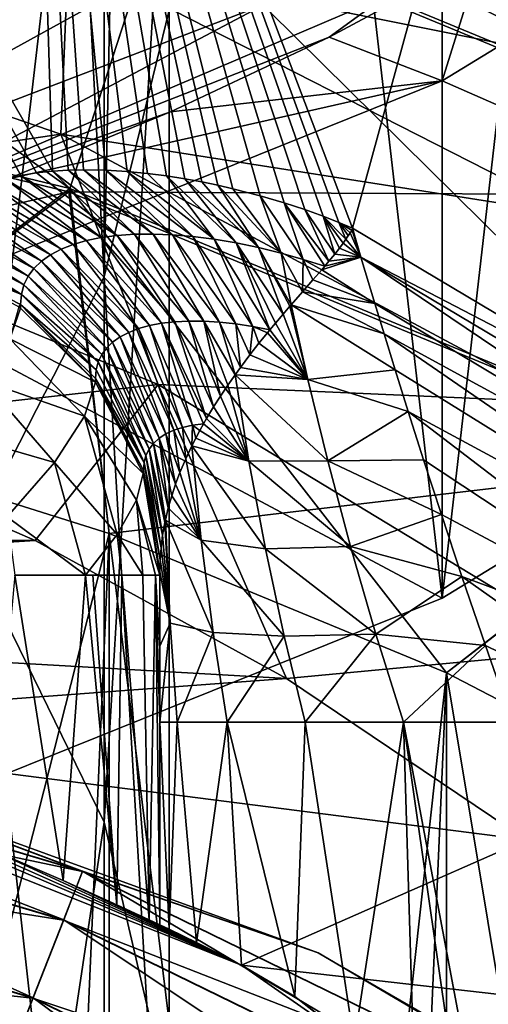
# Model space of a CAD drawing. Header units: metres. Extents: x -109 to 109, y -432 to 89.
# Tile 74 of 256: x 7.6 to 10.26, y -380.6 to -375.01. Entities that reach past the tile are written whole.
import ezdxf

# ---------------------------------------------------------------- set-up
doc = ezdxf.new("R2010")
doc.units = ezdxf.units.M
doc.layers.add('solid_506360_24502164_01', color=7, linetype='CONTINUOUS')

msp = doc.modelspace()

# ---------------------------------------------------------------- linework, layer by layer
at = {"layer": 'solid_506360_24502164_01'}
for points in [[(8.5, -365.279572, 879.617249), (10.002447, -352.157654, 870.083679), (10.002447, -378.296722, 889.074768)], [(10.002447, -352.157654, 870.083679), (12.800792, -353.867279, 871.325745), (10.002447, -378.296722, 889.074768)], [(12.800792, -353.867279, 871.325745), (12.800792, -376.587097, 887.832703), (10.002447, -378.296722, 889.074768)], [(8.5, -365.279572, 879.617249), (10.002447, -378.296722, 889.074768), (6.864008, -379.561035, 889.993347)], [(8.286787, -366.810852, 880.729797), (8.5, -365.279572, 879.617249), (6.864008, -379.561035, 889.993347)], [(7.657785, -368.26535, 881.78656), (8.286787, -366.810852, 880.729797), (6.864008, -379.561035, 889.993347)], [(8.083981, -376.471436, 866.57605), (8.286787, -366.810852, 880.729797), (7.657785, -368.26535, 881.78656)], [(8.083981, -376.471436, 866.57605), (8.453436, -374.957672, 865.721863), (8.286787, -366.810852, 880.729797)], [(6.644928, -369.569672, 882.734192), (7.657785, -368.26535, 881.78656), (6.864008, -379.561035, 889.993347)], [(7.361216, -377.885254, 867.373779), (7.657785, -368.26535, 881.78656), (6.644928, -369.569672, 882.734192)], [(7.361216, -377.885254, 867.373779), (8.083981, -376.471436, 866.57605), (7.657785, -368.26535, 881.78656)], [(7.790621, -375.871338, 307.364075), (7.650531, -371.332153, 322.646515), (4.663246, -370.422455, 322.394958)], [(7.699885, -375.881073, 307.21228), (7.790621, -375.871338, 307.364075), (4.663246, -370.422455, 322.394958)], [(7.609665, -375.895508, 307.048004), (7.699885, -375.881073, 307.21228), (4.663246, -370.422455, 322.394958)], [(7.520994, -375.915314, 306.870453), (7.609665, -375.895508, 307.048004), (4.663246, -370.422455, 322.394958)], [(7.361216, -378.091278, 848.249939), (7.361216, -370.482452, 863.196655), (8.083981, -371.896271, 863.994446)], [(9.493101, -376.194641, 308.925781), (10.458564, -372.670288, 323.016571), (7.650531, -371.332153, 322.646515)], [(9.416311, -376.161896, 308.900024), (9.493101, -376.194641, 308.925781), (7.650531, -371.332153, 322.646515)], [(9.325849, -376.126831, 308.860046), (9.416311, -376.161896, 308.900024), (7.650531, -371.332153, 322.646515)], [(9.222857, -376.089935, 308.806946), (9.325849, -376.126831, 308.860046), (7.650531, -371.332153, 322.646515)], [(9.104276, -376.051056, 308.737213), (9.222857, -376.089935, 308.806946), (7.650531, -371.332153, 322.646515)], [(8.968687, -376.011047, 308.646942), (9.104276, -376.051056, 308.737213), (7.650531, -371.332153, 322.646515)], [(8.81385, -375.970917, 308.530884), (8.968687, -376.011047, 308.646942), (7.650531, -371.332153, 322.646515)], [(8.728539, -375.951324, 308.461121), (8.81385, -375.970917, 308.530884), (7.650531, -371.332153, 322.646515)], [(8.637612, -375.932434, 308.382111), (8.728539, -375.951324, 308.461121), (7.650531, -371.332153, 322.646515)], [(8.540916, -375.914612, 308.292694), (8.637612, -375.932434, 308.382111), (7.650531, -371.332153, 322.646515)], [(8.43823, -375.898407, 308.191376), (8.540916, -375.914612, 308.292694), (7.650531, -371.332153, 322.646515)], [(8.329381, -375.884338, 308.076416), (8.43823, -375.898407, 308.191376), (7.650531, -371.332153, 322.646515)], [(8.214356, -375.873199, 307.945801), (8.329381, -375.884338, 308.076416), (7.650531, -371.332153, 322.646515)], [(8.093352, -375.865936, 307.797241), (8.214356, -375.873199, 307.945801), (7.650531, -371.332153, 322.646515)], [(7.966828, -375.863739, 307.628052), (8.093352, -375.865936, 307.797241), (7.650531, -371.332153, 322.646515)], [(7.879695, -375.865814, 307.502075), (7.966828, -375.863739, 307.628052), (7.650531, -371.332153, 322.646515)], [(7.790621, -375.871338, 307.364075), (7.879695, -375.865814, 307.502075), (7.650531, -371.332153, 322.646515)], [(8.083981, -379.568207, 848.923767), (7.361216, -378.091278, 848.249939), (8.083981, -371.896271, 863.994446)], [(8.083981, -379.568207, 848.923767), (8.083981, -371.896271, 863.994446), (8.453436, -373.410065, 864.848572)], [(9.493101, -376.194641, 308.925781), (11.340261, -377.294983, 308.957886), (10.458564, -372.670288, 323.016571)], [(8.881372, -372.915955, 288.752411), (8.412273, -374.35968, 289.70697), (12.358841, -375.994415, 289.70697)], [(13.048017, -374.641815, 288.752411), (8.881372, -372.915955, 288.752411), (12.358841, -375.994415, 289.70697)], [(3.990512, -375.054901, 274.695801), (4.255528, -373.381653, 275.283691), (8.406272, -374.378143, 275.283691)], [(4.258566, -373.362457, 289.70697), (3.993798, -375.034149, 290.299438), (7.889256, -375.96936, 290.299438)], [(8.412273, -374.35968, 289.70697), (4.258566, -373.362457, 289.70697), (7.889256, -375.96936, 290.299438)], [(8.453436, -381.149567, 849.645203), (8.083981, -379.568207, 848.923767), (8.453436, -373.410065, 864.848572)], [(8.453436, -381.149567, 849.645203), (8.453436, -373.410065, 864.848572), (8.453436, -374.957672, 865.721863)], [(10.002447, -375.357788, 893.119873), (12.800792, -373.648193, 891.877747), (10.222537, -374.64621, 892.602905)], [(12.800792, -376.587097, 887.832703), (12.800792, -373.648193, 891.877747), (10.002447, -375.357788, 893.119873)], [(7.929301, -373.818756, 301.309509), (10.836269, -375.246399, 301.309509), (7.879996, -374.652863, 300.526886)], [(10.91782, -374.602325, 302.24762), (10.836269, -375.246399, 301.309509), (7.929301, -373.818756, 301.309509)], [(8.307354, -374.014252, 895.079773), (5.259804, -375.106293, 895.621765), (5.746408, -375.641632, 895.235657)], [(5.342384, -374.316071, 895.736145), (5.259804, -375.106293, 895.621765), (8.307354, -374.014252, 895.079773)], [(8.307354, -374.014252, 895.079773), (5.746408, -375.641632, 895.235657), (8.912457, -374.435028, 894.618103)], [(7.882763, -375.989349, 274.695801), (3.990512, -375.054901, 274.695801), (8.406272, -374.378143, 275.283691)], [(7.882763, -375.989349, 274.695801), (8.406272, -374.378143, 275.283691), (12.350025, -376.011719, 275.283691)], [(8.412273, -374.35968, 289.70697), (7.889256, -375.96936, 290.299438), (11.590453, -377.502441, 290.299438)], [(12.350025, -376.011719, 275.283691), (8.406272, -374.378143, 275.283691), (13.040364, -374.65683, 276.234161)], [(12.358841, -375.994415, 289.70697), (8.412273, -374.35968, 289.70697), (11.590453, -377.502441, 290.299438)], [(8.912457, -374.435028, 894.618103), (5.746408, -375.641632, 895.235657), (5.822369, -376.138428, 894.726624)], [(8.912457, -374.435028, 894.618103), (5.822369, -376.138428, 894.726624), (8.996562, -374.923676, 894.102356)], [(4.790676, -374.616699, 299.938538), (7.837736, -375.661377, 299.938538), (5.710397, -375.975983, 299.573547)], [(7.879996, -374.652863, 300.526886), (7.837736, -375.661377, 299.938538), (4.790676, -374.616699, 299.938538)], [(7.879996, -374.652863, 300.526886), (10.753244, -376.118469, 300.526886), (7.837736, -375.661377, 299.938538)], [(10.836269, -375.246399, 301.309509), (10.753244, -376.118469, 300.526886), (7.879996, -374.652863, 300.526886)], [(9.678228, -374.876465, 893.289429), (9.35991, -375.109406, 892.939392), (10.222537, -374.64621, 892.602905)], [(10.002447, -375.357788, 893.119873), (10.222537, -374.64621, 892.602905), (9.35991, -375.109406, 892.939392)], [(9.678228, -374.876465, 893.289429), (6.569761, -376.204468, 893.994629), (9.35991, -375.109406, 892.939392)], [(8.996562, -374.923676, 894.102356), (6.569761, -376.204468, 893.994629), (9.678228, -374.876465, 893.289429)], [(8.996562, -374.923676, 894.102356), (5.822369, -376.138428, 894.726624), (6.569761, -376.204468, 893.994629)], [(8.453436, -382.766235, 850.382813), (8.453436, -374.957672, 865.721863), (8.083981, -376.471436, 866.57605)], [(8.453436, -382.766235, 850.382813), (8.453436, -381.149567, 849.645203), (8.453436, -374.957672, 865.721863)], [(7.882763, -375.989349, 274.695801), (4.110026, -376.858337, 274.5), (3.990512, -375.054901, 274.695801)], [(7.889256, -375.96936, 290.299438), (3.993798, -375.034149, 290.299438), (6.134926, -377.306061, 290.5)], [(6.569761, -376.204468, 893.994629), (8.460943, -375.533905, 893.247803), (9.35991, -375.109406, 892.939392)], [(10.002447, -375.357788, 893.119873), (9.35991, -375.109406, 892.939392), (8.460943, -375.533905, 893.247803)], [(6.864008, -376.622101, 894.038452), (10.002447, -375.357788, 893.119873), (7.532187, -375.91629, 893.525635)], [(10.002447, -378.296722, 889.074768), (10.002447, -375.357788, 893.119873), (6.864008, -376.622101, 894.038452)], [(10.002447, -375.357788, 893.119873), (8.460943, -375.533905, 893.247803), (7.532187, -375.91629, 893.525635)], [(12.800792, -376.587097, 887.832703), (10.002447, -375.357788, 893.119873), (10.002447, -378.296722, 889.074768)], [(6.569761, -376.204468, 893.994629), (7.532187, -375.91629, 893.525635), (8.460943, -375.533905, 893.247803)], [(7.837736, -375.661377, 299.938538), (8.390368, -377.083313, 299.573547), (5.710397, -375.975983, 299.573547)], [(7.837736, -375.661377, 299.938538), (10.673551, -377.183319, 299.938538), (8.390368, -377.083313, 299.573547)], [(10.753244, -376.118469, 300.526886), (10.673551, -377.183319, 299.938538), (7.837736, -375.661377, 299.938538)], [(8.066781, -376.248077, 306.851013), (7.609665, -375.895508, 307.048004), (7.520994, -375.915314, 306.870453)], [(8.158014, -376.236176, 307.018585), (7.699885, -375.881073, 307.21228), (7.609665, -375.895508, 307.048004)], [(8.158014, -376.236176, 307.018585), (7.609665, -375.895508, 307.048004), (8.066781, -376.248077, 306.851013)], [(8.158014, -376.236176, 307.018585), (7.790621, -375.871338, 307.364075), (7.699885, -375.881073, 307.21228)], [(8.256197, -376.229523, 307.181396), (7.879695, -375.865814, 307.502075), (7.790621, -375.871338, 307.364075)], [(8.256197, -376.229523, 307.181396), (7.790621, -375.871338, 307.364075), (8.158014, -376.236176, 307.018585)], [(8.360873, -376.228271, 307.338776), (7.966828, -375.863739, 307.628052), (7.879695, -375.865814, 307.502075)], [(8.360873, -376.228271, 307.338776), (7.879695, -375.865814, 307.502075), (8.256197, -376.229523, 307.181396)], [(8.471517, -376.232513, 307.490082), (8.093352, -375.865936, 307.797241), (7.966828, -375.863739, 307.628052)], [(8.471517, -376.232513, 307.490082), (7.966828, -375.863739, 307.628052), (8.360873, -376.228271, 307.338776)], [(8.587518, -376.24231, 307.634583), (8.214356, -375.873199, 307.945801), (8.093352, -375.865936, 307.797241)], [(8.587518, -376.24231, 307.634583), (8.093352, -375.865936, 307.797241), (8.471517, -376.232513, 307.490082)], [(8.708162, -376.25769, 307.771454), (8.329381, -375.884338, 308.076416), (8.214356, -375.873199, 307.945801)], [(8.708162, -376.25769, 307.771454), (8.214356, -375.873199, 307.945801), (8.587518, -376.24231, 307.634583)], [(8.708162, -376.25769, 307.771454), (8.43823, -375.898407, 308.191376), (8.329381, -375.884338, 308.076416)], [(8.832557, -376.278656, 307.899719), (8.540916, -375.914612, 308.292694), (8.43823, -375.898407, 308.191376)], [(8.832557, -376.278656, 307.899719), (8.43823, -375.898407, 308.191376), (8.708162, -376.25769, 307.771454)], [(7.906726, -376.287262, 306.503723), (7.438096, -375.940155, 306.685974), (7.362068, -375.970001, 306.49585)], [(7.982897, -376.265167, 306.679199), (7.520994, -375.915314, 306.870453), (7.438096, -375.940155, 306.685974)], [(7.982897, -376.265167, 306.679199), (7.438096, -375.940155, 306.685974), (7.906726, -376.287262, 306.503723)], [(8.066781, -376.248077, 306.851013), (7.520994, -375.915314, 306.870453), (7.982897, -376.265167, 306.679199)], [(8.959523, -376.305084, 308.018188), (8.637612, -375.932434, 308.382111), (8.540916, -375.914612, 308.292694)], [(8.959523, -376.305084, 308.018188), (8.540916, -375.914612, 308.292694), (8.832557, -376.278656, 307.899719)], [(8.959523, -376.305084, 308.018188), (8.728539, -375.951324, 308.461121), (8.637612, -375.932434, 308.382111)], [(9.087396, -376.336639, 308.125366), (8.81385, -375.970917, 308.530884), (8.728539, -375.951324, 308.461121)], [(9.087396, -376.336639, 308.125366), (8.728539, -375.951324, 308.461121), (8.959523, -376.305084, 308.018188)], [(7.882763, -375.989349, 274.695801), (6.134926, -377.306061, 274.5), (4.110026, -376.858337, 274.5)], [(5.710397, -375.975983, 299.573547), (8.390368, -377.083313, 299.573547), (6.217208, -377.326477, 299.450012)], [(7.889256, -375.96936, 290.299438), (6.134926, -377.306061, 290.5), (8.112449, -377.928467, 290.5)], [(7.882763, -375.989349, 274.695801), (8.112449, -377.928467, 274.5), (6.134926, -377.306061, 274.5)], [(7.778794, -376.345978, 306.143799), (7.294554, -376.004272, 306.303619), (7.235766, -376.042755, 306.109833)], [(7.838592, -376.31424, 306.325073), (7.362068, -375.970001, 306.49585), (7.294554, -376.004272, 306.303619)], [(7.838592, -376.31424, 306.325073), (7.294554, -376.004272, 306.303619), (7.778794, -376.345978, 306.143799)], [(7.906726, -376.287262, 306.503723), (7.362068, -375.970001, 306.49585), (7.838592, -376.31424, 306.325073)], [(11.580915, -377.521179, 274.695801), (8.112449, -377.928467, 274.5), (7.882763, -375.989349, 274.695801)], [(11.580915, -377.521179, 274.695801), (7.882763, -375.989349, 274.695801), (12.350025, -376.011719, 275.283691)], [(7.889256, -375.96936, 290.299438), (8.112449, -377.928467, 290.5), (10.027111, -378.72049, 290.5)], [(11.590453, -377.502441, 290.299438), (7.889256, -375.96936, 290.299438), (10.027111, -378.72049, 290.5)], [(9.087396, -376.336639, 308.125366), (8.968687, -376.011047, 308.646942), (8.81385, -375.970917, 308.530884)], [(9.213672, -376.37262, 308.219421), (9.104276, -376.051056, 308.737213), (8.968687, -376.011047, 308.646942)], [(9.213672, -376.37262, 308.219421), (8.968687, -376.011047, 308.646942), (9.087396, -376.336639, 308.125366)], [(7.727614, -376.382324, 305.960358), (7.235766, -376.042755, 306.109833), (7.185826, -376.085297, 305.914917)], [(7.778794, -376.345978, 306.143799), (7.235766, -376.042755, 306.109833), (7.727614, -376.382324, 305.960358)], [(9.359331, -376.383301, 308.365234), (9.222857, -376.089935, 308.806946), (9.104276, -376.051056, 308.737213)], [(9.359331, -376.383301, 308.365234), (9.104276, -376.051056, 308.737213), (9.335305, -376.411377, 308.299133)], [(9.213672, -376.37262, 308.219421), (9.335305, -376.411377, 308.299133), (9.104276, -376.051056, 308.737213)], [(7.652074, -376.468323, 305.589142), (7.144832, -376.131683, 305.719299), (7.112871, -376.181763, 305.523468)], [(7.685303, -376.423157, 305.77533), (7.185826, -376.085297, 305.914917), (7.144832, -376.131683, 305.719299)], [(7.685303, -376.423157, 305.77533), (7.144832, -376.131683, 305.719299), (7.652074, -376.468323, 305.589142)], [(7.727614, -376.382324, 305.960358), (7.185826, -376.085297, 305.914917), (7.685303, -376.423157, 305.77533)], [(9.392544, -376.342957, 308.464874), (9.325849, -376.126831, 308.860046), (9.222857, -376.089935, 308.806946)], [(9.392544, -376.342957, 308.464874), (9.222857, -376.089935, 308.806946), (9.359331, -376.383301, 308.365234)], [(9.455843, -376.256622, 308.705841), (9.416311, -376.161896, 308.900024), (9.325849, -376.126831, 308.860046)], [(9.418554, -376.308777, 308.554199), (9.325849, -376.126831, 308.860046), (9.392544, -376.342957, 308.464874)], [(9.439457, -376.280426, 308.634125), (9.325849, -376.126831, 308.860046), (9.418554, -376.308777, 308.554199)], [(9.455843, -376.256622, 308.705841), (9.325849, -376.126831, 308.860046), (9.439457, -376.280426, 308.634125)], [(7.628121, -376.5177, 305.402344), (7.112871, -376.181763, 305.523468), (7.090013, -376.235321, 305.327972)], [(7.652074, -376.468323, 305.589142), (7.112871, -376.181763, 305.523468), (7.628121, -376.5177, 305.402344)], [(9.491293, -376.208527, 308.8797), (9.493101, -376.194641, 308.925781), (9.416311, -376.161896, 308.900024)], [(9.468339, -376.23645, 308.770264), (9.416311, -376.161896, 308.900024), (9.455843, -376.256622, 308.705841)], [(9.480499, -376.220886, 308.828125), (9.416311, -376.161896, 308.900024), (9.468339, -376.23645, 308.770264)], [(9.491293, -376.208527, 308.8797), (9.416311, -376.161896, 308.900024), (9.480499, -376.220886, 308.828125)], [(7.613587, -376.571106, 305.215454), (7.090013, -376.235321, 305.327972), (7.076277, -376.292053, 305.133575)], [(7.628121, -376.5177, 305.402344), (7.090013, -376.235321, 305.327972), (7.613587, -376.571106, 305.215454)], [(8.158014, -376.236176, 307.018585), (8.066781, -376.248077, 306.851013), (8.484039, -376.727112, 306.855591)], [(8.256197, -376.229523, 307.181396), (8.158014, -376.236176, 307.018585), (8.563859, -376.723297, 306.993439)], [(8.158014, -376.236176, 307.018585), (8.484039, -376.727112, 306.855591), (8.563859, -376.723297, 306.993439)], [(8.360873, -376.228271, 307.338776), (8.256197, -376.229523, 307.181396), (8.648623, -376.72403, 307.126312)], [(8.256197, -376.229523, 307.181396), (8.563859, -376.723297, 306.993439), (8.648623, -376.72403, 307.126312)], [(8.360873, -376.228271, 307.338776), (8.648623, -376.72403, 307.126312), (8.737783, -376.72934, 307.253571)], [(8.471517, -376.232513, 307.490082), (8.360873, -376.228271, 307.338776), (8.737783, -376.72934, 307.253571)], [(8.471517, -376.232513, 307.490082), (8.737783, -376.72934, 307.253571), (8.830687, -376.739136, 307.374481)], [(8.587518, -376.24231, 307.634583), (8.471517, -376.232513, 307.490082), (8.830687, -376.739136, 307.374481)], [(8.587518, -376.24231, 307.634583), (8.830687, -376.739136, 307.374481), (8.926497, -376.753418, 307.48822)], [(8.708162, -376.25769, 307.771454), (8.587518, -376.24231, 307.634583), (8.926497, -376.753418, 307.48822)], [(9.480499, -376.220886, 308.828125), (9.468339, -376.23645, 308.770264), (9.455843, -376.256622, 308.705841)], [(9.541187, -376.359009, 308.594971), (9.480499, -376.220886, 308.828125), (9.455843, -376.256622, 308.705841)], [(9.541187, -376.359009, 308.594971), (9.491293, -376.208527, 308.8797), (9.480499, -376.220886, 308.828125)], [(9.541187, -376.359009, 308.594971), (9.493101, -376.194641, 308.925781), (9.491293, -376.208527, 308.8797)], [(9.541187, -376.359009, 308.594971), (11.340261, -377.294983, 308.957886), (9.493101, -376.194641, 308.925781)], [(7.613587, -376.571106, 305.215454), (7.076277, -376.292053, 305.133575), (7.071599, -376.351837, 304.940613)], [(7.906726, -376.287262, 306.503723), (7.838592, -376.31424, 306.325073), (8.278687, -376.76532, 306.417877)], [(7.982897, -376.265167, 306.679199), (7.906726, -376.287262, 306.503723), (8.341069, -376.748199, 306.567261)], [(7.906726, -376.287262, 306.503723), (8.278687, -376.76532, 306.417877), (8.341069, -376.748199, 306.567261)], [(8.066781, -376.248077, 306.851013), (7.982897, -376.265167, 306.679199), (8.40964, -376.735443, 306.713348)], [(7.982897, -376.265167, 306.679199), (8.341069, -376.748199, 306.567261), (8.40964, -376.735443, 306.713348)], [(8.066781, -376.248077, 306.851013), (8.40964, -376.735443, 306.713348), (8.484039, -376.727112, 306.855591)], [(8.708162, -376.25769, 307.771454), (8.926497, -376.753418, 307.48822), (9.024693, -376.77179, 307.594543)], [(8.832557, -376.278656, 307.899719), (8.708162, -376.25769, 307.771454), (9.024693, -376.77179, 307.594543)], [(8.832557, -376.278656, 307.899719), (9.024693, -376.77179, 307.594543), (9.056101, -376.7341, 307.660706)], [(8.832557, -376.278656, 307.899719), (9.056101, -376.7341, 307.660706), (9.098651, -376.683746, 307.750916)], [(8.959523, -376.305084, 308.018188), (8.832557, -376.278656, 307.899719), (9.098651, -376.683746, 307.750916)], [(9.541187, -376.359009, 308.594971), (9.439457, -376.280426, 308.634125), (9.418554, -376.308777, 308.554199)], [(9.541187, -376.359009, 308.594971), (9.455843, -376.256622, 308.705841), (9.439457, -376.280426, 308.634125)], [(7.6086, -376.628448, 305.0289), (7.071599, -376.351837, 304.940613), (7.599777, -376.642395, 304.963257)], [(7.613587, -376.571106, 305.215454), (7.071599, -376.351837, 304.940613), (7.6086, -376.628448, 305.0289)], [(7.778794, -376.345978, 306.143799), (7.727614, -376.382324, 305.960358), (8.173743, -376.812317, 306.111298)], [(7.838592, -376.31424, 306.325073), (7.778794, -376.345978, 306.143799), (8.222816, -376.786743, 306.265717)], [(7.778794, -376.345978, 306.143799), (8.173743, -376.812317, 306.111298), (8.222816, -376.786743, 306.265717)], [(7.838592, -376.31424, 306.325073), (8.222816, -376.786743, 306.265717), (8.278687, -376.76532, 306.417877)], [(8.959523, -376.305084, 308.018188), (9.098651, -376.683746, 307.750916), (9.138275, -376.637543, 307.835876)], [(8.959523, -376.305084, 308.018188), (9.138275, -376.637543, 307.835876), (9.145103, -376.629608, 307.850677)], [(9.087396, -376.336639, 308.125366), (8.959523, -376.305084, 308.018188), (9.145103, -376.629608, 307.850677)], [(9.087396, -376.336639, 308.125366), (9.145103, -376.629608, 307.850677), (9.208543, -376.556274, 307.991302)], [(9.213672, -376.37262, 308.219421), (9.087396, -376.336639, 308.125366), (9.208543, -376.556274, 307.991302)], [(9.541187, -376.359009, 308.594971), (9.392544, -376.342957, 308.464874), (9.359331, -376.383301, 308.365234)], [(9.541187, -376.359009, 308.594971), (9.418554, -376.308777, 308.554199), (9.392544, -376.342957, 308.464874)], [(7.727614, -376.382324, 305.960358), (7.685303, -376.423157, 305.77533), (8.131726, -376.84201, 305.955048)], [(7.727614, -376.382324, 305.960358), (8.131726, -376.84201, 305.955048), (8.173743, -376.812317, 306.111298)], [(9.213672, -376.37262, 308.219421), (9.208543, -376.556274, 307.991302), (9.268155, -376.48822, 308.129944)], [(9.213672, -376.37262, 308.219421), (9.268155, -376.48822, 308.129944), (9.318228, -376.431213, 308.254059)], [(9.213672, -376.37262, 308.219421), (9.318228, -376.431213, 308.254059), (9.335305, -376.411377, 308.299133)], [(9.541187, -376.359009, 308.594971), (9.335305, -376.411377, 308.299133), (9.318228, -376.431213, 308.254059)], [(9.619482, -376.622009, 308.269928), (9.541187, -376.359009, 308.594971), (9.318228, -376.431213, 308.254059)], [(9.541187, -376.359009, 308.594971), (9.359331, -376.383301, 308.365234), (9.335305, -376.411377, 308.299133)], [(9.541187, -376.359009, 308.594971), (12.471478, -378.105927, 308.981598), (11.340261, -377.294983, 308.957886)], [(12.355524, -378.259094, 308.485901), (12.471478, -378.105927, 308.981598), (9.541187, -376.359009, 308.594971)], [(12.355524, -378.259094, 308.485901), (9.541187, -376.359009, 308.594971), (9.619482, -376.622009, 308.269928)], [(7.652074, -376.468323, 305.589142), (7.628121, -376.5177, 305.402344), (8.069709, -376.913208, 305.639008)], [(7.685303, -376.423157, 305.77533), (7.652074, -376.468323, 305.589142), (8.096988, -376.875671, 305.797455)], [(7.652074, -376.468323, 305.589142), (8.069709, -376.913208, 305.639008), (8.096988, -376.875671, 305.797455)], [(7.685303, -376.423157, 305.77533), (8.096988, -376.875671, 305.797455), (8.131726, -376.84201, 305.955048)], [(9.619482, -376.622009, 308.269928), (9.318228, -376.431213, 308.254059), (9.268155, -376.48822, 308.129944)], [(8.083981, -384.347595, 851.104248), (8.083981, -376.471436, 866.57605), (7.361216, -377.885254, 867.373779)], [(7.628121, -376.5177, 305.402344), (7.613587, -376.571106, 305.215454), (8.050055, -376.954498, 305.480133)], [(7.628121, -376.5177, 305.402344), (8.050055, -376.954498, 305.480133), (8.069709, -376.913208, 305.639008)], [(8.083981, -384.347595, 851.104248), (8.453436, -382.766235, 850.382813), (8.083981, -376.471436, 866.57605)], [(9.619482, -376.622009, 308.269928), (9.268155, -376.48822, 308.129944), (9.208543, -376.556274, 307.991302)], [(7.613587, -376.571106, 305.215454), (7.6086, -376.628448, 305.0289), (8.038139, -376.999451, 305.321259)], [(7.613587, -376.571106, 305.215454), (8.038139, -376.999451, 305.321259), (8.050055, -376.954498, 305.480133)], [(9.67205, -376.795441, 308.11441), (9.208543, -376.556274, 307.991302), (9.145103, -376.629608, 307.850677)], [(9.67205, -376.795441, 308.11441), (9.619482, -376.622009, 308.269928), (9.208543, -376.556274, 307.991302)], [(10.002447, -378.296722, 889.074768), (6.864008, -376.622101, 894.038452), (6.864008, -379.561035, 889.993347)], [(7.6086, -376.628448, 305.0289), (7.599777, -376.642395, 304.963257), (7.609592, -376.649475, 304.965515)], [(7.6086, -376.628448, 305.0289), (7.609592, -376.649475, 304.965515), (8.034478, -377.068756, 305.099396)], [(8.034067, -377.047974, 305.162811), (7.6086, -376.628448, 305.0289), (8.034478, -377.068756, 305.099396)], [(8.038139, -376.999451, 305.321259), (7.6086, -376.628448, 305.0289), (8.034067, -377.047974, 305.162811)], [(9.239814, -377.054138, 307.612915), (9.138275, -376.637543, 307.835876), (9.098651, -376.683746, 307.750916)], [(9.239814, -377.054138, 307.612915), (9.145103, -376.629608, 307.850677), (9.138275, -376.637543, 307.835876)], [(9.734803, -376.999603, 307.96701), (9.145103, -376.629608, 307.850677), (9.239814, -377.054138, 307.612915)], [(9.734803, -376.999603, 307.96701), (9.67205, -376.795441, 308.11441), (9.145103, -376.629608, 307.850677)], [(12.355524, -378.259094, 308.485901), (9.619482, -376.622009, 308.269928), (9.67205, -376.795441, 308.11441)], [(7.548748, -376.82373, 304.513672), (7.609592, -376.649475, 304.965515), (7.599777, -376.642395, 304.963257)], [(7.548748, -376.82373, 304.513672), (8.034478, -377.068756, 305.099396), (7.609592, -376.649475, 304.965515)], [(9.239814, -377.054138, 307.612915), (9.098651, -376.683746, 307.750916), (9.056101, -376.7341, 307.660706)], [(8.341069, -376.748199, 306.567261), (8.278687, -376.76532, 306.417877), (8.528881, -377.326416, 306.469025)], [(8.40964, -376.735443, 306.713348), (8.341069, -376.748199, 306.567261), (8.585265, -377.314117, 306.603455)], [(8.341069, -376.748199, 306.567261), (8.528881, -377.326416, 306.469025), (8.585265, -377.314117, 306.603455)], [(8.484039, -376.727112, 306.855591), (8.40964, -376.735443, 306.713348), (8.664913, -377.275574, 306.781647)], [(8.40964, -376.735443, 306.713348), (8.647388, -377.305969, 306.735138), (8.664913, -377.275574, 306.781647)], [(8.40964, -376.735443, 306.713348), (8.585265, -377.314117, 306.603455), (8.647388, -377.305969, 306.735138)], [(8.563859, -376.723297, 306.993439), (8.484039, -376.727112, 306.855591), (8.704151, -377.21048, 306.881775)], [(8.484039, -376.727112, 306.855591), (8.664913, -377.275574, 306.781647), (8.704151, -377.21048, 306.881775)], [(8.563859, -376.723297, 306.993439), (8.704151, -377.21048, 306.881775), (8.743397, -377.149231, 306.977264)], [(8.648623, -376.72403, 307.126312), (8.563859, -376.723297, 306.993439), (8.743397, -377.149231, 306.977264)], [(8.648623, -376.72403, 307.126312), (8.743397, -377.149231, 306.977264), (8.78544, -377.086578, 307.075714)], [(8.648623, -376.72403, 307.126312), (8.78544, -377.086578, 307.075714), (8.826771, -377.027863, 307.169281)], [(8.737783, -376.72934, 307.253571), (8.648623, -376.72403, 307.126312), (8.826771, -377.027863, 307.169281)], [(8.737783, -376.72934, 307.253571), (8.826771, -377.027863, 307.169281), (8.857193, -376.985901, 307.236694)], [(8.830687, -376.739136, 307.374481), (8.737783, -376.72934, 307.253571), (8.857193, -376.985901, 307.236694)], [(8.830687, -376.739136, 307.374481), (8.857193, -376.985901, 307.236694), (8.910974, -376.914429, 307.353424)], [(8.926497, -376.753418, 307.48822), (8.830687, -376.739136, 307.374481), (8.910974, -376.914429, 307.353424)], [(9.239814, -377.054138, 307.612915), (9.056101, -376.7341, 307.660706), (9.024693, -376.77179, 307.594543)], [(8.222816, -376.786743, 306.265717), (8.173743, -376.812317, 306.111298), (8.433603, -377.363647, 306.19162)], [(8.278687, -376.76532, 306.417877), (8.222816, -376.786743, 306.265717), (8.478212, -377.342926, 306.331543)], [(8.222816, -376.786743, 306.265717), (8.433603, -377.363647, 306.19162), (8.478212, -377.342926, 306.331543)], [(8.278687, -376.76532, 306.417877), (8.478212, -377.342926, 306.331543), (8.528881, -377.326416, 306.469025)], [(8.926497, -376.753418, 307.48822), (8.910974, -376.914429, 307.353424), (8.962077, -376.848969, 307.462433)], [(8.926497, -376.753418, 307.48822), (8.962077, -376.848969, 307.462433), (9.010544, -376.789032, 307.564728)], [(8.926497, -376.753418, 307.48822), (9.010544, -376.789032, 307.564728), (9.024693, -376.77179, 307.594543)], [(9.239814, -377.054138, 307.612915), (9.010544, -376.789032, 307.564728), (8.962077, -376.848969, 307.462433)], [(9.239814, -377.054138, 307.612915), (9.024693, -376.77179, 307.594543), (9.010544, -376.789032, 307.564728)], [(12.161687, -378.509155, 308.0578), (9.67205, -376.795441, 308.11441), (9.734803, -376.999603, 307.96701)], [(12.161687, -378.509155, 308.0578), (12.355524, -378.259094, 308.485901), (9.67205, -376.795441, 308.11441)], [(7.972067, -377.262543, 304.606812), (7.548748, -376.82373, 304.513672), (7.399008, -377.061737, 304.115509)], [(7.972067, -377.262543, 304.606812), (8.034478, -377.068756, 305.099396), (7.548748, -376.82373, 304.513672)], [(8.131726, -376.84201, 305.955048), (8.096988, -376.875671, 305.797455), (8.363675, -377.417236, 305.906586)], [(8.173743, -376.812317, 306.111298), (8.131726, -376.84201, 305.955048), (8.39534, -377.388428, 306.049774)], [(8.131726, -376.84201, 305.955048), (8.363675, -377.417236, 305.906586), (8.39534, -377.388428, 306.049774)], [(8.173743, -376.812317, 306.111298), (8.39534, -377.388428, 306.049774), (8.433603, -377.363647, 306.19162)], [(9.239814, -377.054138, 307.612915), (8.962077, -376.848969, 307.462433), (8.910974, -376.914429, 307.353424)], [(8.069709, -376.913208, 305.639008), (8.050055, -376.954498, 305.480133), (8.320878, -377.48645, 305.617981)], [(8.096988, -376.875671, 305.797455), (8.069709, -376.913208, 305.639008), (8.338798, -377.449921, 305.762482)], [(8.069709, -376.913208, 305.639008), (8.320878, -377.48645, 305.617981), (8.338798, -377.449921, 305.762482)], [(8.096988, -376.875671, 305.797455), (8.338798, -377.449921, 305.762482), (8.363675, -377.417236, 305.906586)], [(9.239814, -377.054138, 307.612915), (8.910974, -376.914429, 307.353424), (8.857193, -376.985901, 307.236694)], [(8.050055, -376.954498, 305.480133), (8.038139, -376.999451, 305.321259), (8.310032, -377.526642, 305.473541)], [(8.050055, -376.954498, 305.480133), (8.310032, -377.526642, 305.473541), (8.320878, -377.48645, 305.617981)], [(8.038139, -376.999451, 305.321259), (8.034067, -377.047974, 305.162811), (8.310032, -377.526642, 305.473541)], [(8.905277, -377.518341, 307.043823), (8.826771, -377.027863, 307.169281), (8.78544, -377.086578, 307.075714)], [(9.239814, -377.054138, 307.612915), (8.857193, -376.985901, 307.236694), (8.826771, -377.027863, 307.169281)], [(9.35278, -377.517242, 307.449707), (8.826771, -377.027863, 307.169281), (8.905277, -377.518341, 307.043823)], [(9.35278, -377.517242, 307.449707), (9.239814, -377.054138, 307.612915), (8.826771, -377.027863, 307.169281)], [(9.809053, -377.236938, 307.830383), (9.734803, -376.999603, 307.96701), (9.239814, -377.054138, 307.612915)], [(12.161687, -378.509155, 308.0578), (9.734803, -376.999603, 307.96701), (9.809053, -377.236938, 307.830383)], [(8.390368, -377.083313, 299.573547), (7.69275, -377.969666, 299.450012), (6.217208, -377.326477, 299.450012)], [(7.802088, -377.52597, 304.175812), (7.399008, -377.061737, 304.115509), (7.160386, -377.340759, 303.794861)], [(7.802088, -377.52597, 304.175812), (7.972067, -377.262543, 304.606812), (7.399008, -377.061737, 304.115509)], [(8.390368, -377.083313, 299.573547), (9.117851, -378.751984, 299.450012), (7.69275, -377.969666, 299.450012)], [(7.972067, -377.262543, 304.606812), (8.305564, -377.588226, 305.265259), (8.034478, -377.068756, 305.099396)], [(8.034067, -377.047974, 305.162811), (8.034478, -377.068756, 305.099396), (8.305564, -377.588226, 305.265259)], [(8.30636, -377.570435, 305.32959), (8.034067, -377.047974, 305.162811), (8.305564, -377.588226, 305.265259)], [(8.310032, -377.526642, 305.473541), (8.034067, -377.047974, 305.162811), (8.30636, -377.570435, 305.32959)], [(8.390368, -377.083313, 299.573547), (10.870517, -378.587402, 299.573547), (9.117851, -378.751984, 299.450012)], [(10.673551, -377.183319, 299.938538), (10.870517, -378.587402, 299.573547), (8.390368, -377.083313, 299.573547)], [(9.809053, -377.236938, 307.830383), (9.239814, -377.054138, 307.612915), (9.35278, -377.517242, 307.449707)], [(8.905277, -377.518341, 307.043823), (8.78544, -377.086578, 307.075714), (8.743397, -377.149231, 306.977264)], [(8.905277, -377.518341, 307.043823), (8.743397, -377.149231, 306.977264), (8.704151, -377.21048, 306.881775)], [(8.905277, -377.518341, 307.043823), (8.704151, -377.21048, 306.881775), (8.664913, -377.275574, 306.781647)], [(9.896076, -377.51001, 307.707947), (9.809053, -377.236938, 307.830383), (9.35278, -377.517242, 307.449707)], [(11.905533, -378.8396, 307.728333), (9.809053, -377.236938, 307.830383), (9.896076, -377.51001, 307.707947)], [(11.905533, -378.8396, 307.728333), (12.161687, -378.509155, 308.0578), (9.809053, -377.236938, 307.830383)], [(8.112449, -377.928467, 290.5), (6.134926, -377.306061, 290.5), (6.314216, -385.005981, 290.5)], [(6.134926, -377.306061, 274.5), (8.112449, -377.928467, 274.5), (6.134926, -423.193939, 274.5)], [(8.157023, -377.935181, 304.523041), (7.972067, -377.262543, 304.606812), (7.802088, -377.52597, 304.175812)], [(8.267976, -377.740112, 304.87674), (8.305564, -377.588226, 305.265259), (7.972067, -377.262543, 304.606812)], [(8.267976, -377.740112, 304.87674), (7.972067, -377.262543, 304.606812), (8.157023, -377.935181, 304.523041)], [(8.585265, -377.314117, 306.603455), (8.625688, -377.344818, 306.675812), (8.647388, -377.305969, 306.735138)], [(8.905277, -377.518341, 307.043823), (8.647388, -377.305969, 306.735138), (8.625688, -377.344818, 306.675812)], [(8.905277, -377.518341, 307.043823), (8.664913, -377.275574, 306.781647), (8.647388, -377.305969, 306.735138)], [(-7.692619, -377.969604, 299.450012), (6.217208, -377.326477, 299.450012), (7.69275, -377.969666, 299.450012)], [(7.532233, -377.834503, 303.835175), (7.802088, -377.52597, 304.175812), (7.160386, -377.340759, 303.794861)], [(8.433603, -377.363647, 306.19162), (8.39534, -377.388428, 306.049774), (8.489164, -377.648224, 306.22345)], [(8.478212, -377.342926, 306.331543), (8.433603, -377.363647, 306.19162), (8.513484, -377.582977, 306.319214)], [(8.433603, -377.363647, 306.19162), (8.489164, -377.648224, 306.22345), (8.513484, -377.582977, 306.319214)], [(8.528881, -377.326416, 306.469025), (8.478212, -377.342926, 306.331543), (8.546605, -377.504486, 306.435913)], [(8.478212, -377.342926, 306.331543), (8.513484, -377.582977, 306.319214), (8.546605, -377.504486, 306.435913)], [(8.585265, -377.314117, 306.603455), (8.528881, -377.326416, 306.469025), (8.58071, -377.431915, 306.544617)], [(8.528881, -377.326416, 306.469025), (8.546605, -377.504486, 306.435913), (8.58071, -377.431915, 306.544617)], [(8.585265, -377.314117, 306.603455), (8.58071, -377.431915, 306.544617), (8.603024, -377.387543, 306.611206)], [(8.585265, -377.314117, 306.603455), (8.603024, -377.387543, 306.611206), (8.625688, -377.344818, 306.675812)], [(8.905277, -377.518341, 307.043823), (8.625688, -377.344818, 306.675812), (8.603024, -377.387543, 306.611206)], [(8.363675, -377.417236, 305.906586), (8.338798, -377.449921, 305.762482), (8.430921, -377.853912, 305.924316)], [(8.39534, -377.388428, 306.049774), (8.363675, -377.417236, 305.906586), (8.447572, -377.783447, 306.026031)], [(8.363675, -377.417236, 305.906586), (8.430921, -377.853912, 305.924316), (8.447572, -377.783447, 306.026031)], [(8.39534, -377.388428, 306.049774), (8.447572, -377.783447, 306.026031), (8.467175, -377.714813, 306.126129)], [(8.39534, -377.388428, 306.049774), (8.467175, -377.714813, 306.126129), (8.489164, -377.648224, 306.22345)], [(8.905277, -377.518341, 307.043823), (8.603024, -377.387543, 306.611206), (8.58071, -377.431915, 306.544617)], [(8.338798, -377.449921, 305.762482), (8.320878, -377.48645, 305.617981), (8.415524, -377.939453, 305.802612)], [(8.338798, -377.449921, 305.762482), (8.415524, -377.939453, 305.802612), (8.428241, -377.866913, 305.90567)], [(8.338798, -377.449921, 305.762482), (8.428241, -377.866913, 305.90567), (8.430921, -377.853912, 305.924316)], [(8.634065, -377.967102, 306.501831), (8.58071, -377.431915, 306.544617), (8.546605, -377.504486, 306.435913)], [(8.99905, -378.016724, 306.991821), (8.58071, -377.431915, 306.544617), (8.634065, -377.967102, 306.501831)], [(8.99905, -378.016724, 306.991821), (8.905277, -377.518341, 307.043823), (8.58071, -377.431915, 306.544617)], [(7.532233, -377.834503, 303.835175), (7.977425, -378.166748, 304.22049), (7.802088, -377.52597, 304.175812)], [(8.157023, -377.935181, 304.523041), (7.802088, -377.52597, 304.175812), (7.977425, -378.166748, 304.22049)], [(11.580915, -377.521179, 274.695801), (10.027111, -378.72049, 274.5), (8.112449, -377.928467, 274.5)], [(8.310032, -377.526642, 305.473541), (8.30636, -377.570435, 305.32959), (8.401625, -378.078857, 305.607178)], [(8.320878, -377.48645, 305.617981), (8.310032, -377.526642, 305.473541), (8.406768, -378.009857, 305.703552)], [(8.310032, -377.526642, 305.473541), (8.401625, -378.078857, 305.607178), (8.406768, -378.009857, 305.703552)], [(8.320878, -377.48645, 305.617981), (8.406768, -378.009857, 305.703552), (8.415524, -377.939453, 305.802612)], [(8.634065, -377.967102, 306.501831), (8.546605, -377.504486, 306.435913), (8.513484, -377.582977, 306.319214)], [(9.481928, -378.003448, 307.355988), (9.35278, -377.517242, 307.449707), (8.905277, -377.518341, 307.043823)], [(9.481928, -378.003448, 307.355988), (8.905277, -377.518341, 307.043823), (8.99905, -378.016724, 306.991821)], [(9.997467, -377.821411, 307.603638), (9.896076, -377.51001, 307.707947), (9.35278, -377.517242, 307.449707)], [(9.997467, -377.821411, 307.603638), (9.35278, -377.517242, 307.449707), (9.481928, -378.003448, 307.355988)], [(11.905533, -378.8396, 307.728333), (9.896076, -377.51001, 307.707947), (9.997467, -377.821411, 307.603638)], [(11.590453, -377.502441, 290.299438), (10.027111, -378.72049, 290.5), (11.865881, -379.676636, 290.5)], [(11.580915, -377.521179, 274.695801), (11.865881, -379.676636, 274.5), (10.027111, -378.72049, 274.5)], [(8.267976, -377.740112, 304.87674), (8.4, -378.166656, 305.450012), (8.305564, -377.588226, 305.265259)], [(8.30636, -377.570435, 305.32959), (8.305564, -377.588226, 305.265259), (8.4, -378.166656, 305.450012)], [(8.30636, -377.570435, 305.32959), (8.4, -378.166656, 305.450012), (8.4, -378.146423, 305.513367)], [(8.30636, -377.570435, 305.32959), (8.4, -378.146423, 305.513367), (8.401625, -378.078857, 305.607178)], [(8.634065, -377.967102, 306.501831), (8.513484, -377.582977, 306.319214), (8.489164, -377.648224, 306.22345)], [(8.634065, -377.967102, 306.501831), (8.489164, -377.648224, 306.22345), (8.467175, -377.714813, 306.126129)], [(8.267976, -377.740112, 304.87674), (8.157023, -377.935181, 304.523041), (8.302711, -378.166748, 304.833801)], [(8.267976, -377.740112, 304.87674), (8.375548, -378.166748, 305.138214), (8.4, -378.166656, 305.450012)], [(8.267976, -377.740112, 304.87674), (8.302711, -378.166748, 304.833801), (8.375548, -378.166748, 305.138214)], [(8.634065, -377.967102, 306.501831), (8.467175, -377.714813, 306.126129), (8.447572, -377.783447, 306.026031)], [(8.634065, -377.967102, 306.501831), (8.447572, -377.783447, 306.026031), (8.430921, -377.853912, 305.924316)], [(7.532233, -377.834503, 303.835175), (7.576516, -378.166748, 303.832642), (7.977425, -378.166748, 304.22049)], [(8.458813, -378.437592, 305.961243), (8.428241, -377.866913, 305.90567), (8.415524, -377.939453, 305.802612)], [(8.458813, -378.437592, 305.961243), (8.430921, -377.853912, 305.924316), (8.428241, -377.866913, 305.90567)], [(8.702078, -378.491852, 306.534149), (8.430921, -377.853912, 305.924316), (8.458813, -378.437592, 305.961243)], [(8.702078, -378.491852, 306.534149), (8.634065, -377.967102, 306.501831), (8.430921, -377.853912, 305.924316)], [(10.114441, -378.172852, 307.522217), (9.997467, -377.821411, 307.603638), (9.481928, -378.003448, 307.355988)], [(11.905533, -378.8396, 307.728333), (9.997467, -377.821411, 307.603638), (10.114441, -378.172852, 307.522217)], [(7.361216, -385.824493, 851.778076), (8.083981, -384.347595, 851.104248), (7.361216, -377.885254, 867.373779)], [(-7.692619, -377.969604, 299.450012), (7.69275, -377.969666, 299.450012), (1.83749, -378.336761, 299.450012)], [(7.69275, -377.969666, 299.450012), (9.117851, -378.751984, 299.450012), (1.83749, -378.336761, 299.450012)], [(8.112449, -377.928467, 274.5), (8.112449, -422.571533, 274.5), (6.134926, -423.193939, 274.5)], [(8.112449, -377.928467, 290.5), (6.314216, -385.005981, 290.5), (9.166873, -386.530731, 290.5)], [(8.157023, -377.935181, 304.523041), (7.977425, -378.166748, 304.22049), (8.182907, -378.166748, 304.543762)], [(10.027111, -378.72049, 290.5), (8.112449, -377.928467, 290.5), (9.166873, -386.530731, 290.5)], [(8.112449, -377.928467, 274.5), (10.027111, -378.72049, 274.5), (8.112449, -422.571533, 274.5)], [(8.157023, -377.935181, 304.523041), (8.182907, -378.166748, 304.543762), (8.302711, -378.166748, 304.833801)], [(8.458813, -378.437592, 305.961243), (8.415524, -377.939453, 305.802612), (8.406768, -378.009857, 305.703552)], [(9.105601, -378.513031, 307.002441), (8.634065, -377.967102, 306.501831), (8.702078, -378.491852, 306.534149)], [(9.105601, -378.513031, 307.002441), (8.99905, -378.016724, 306.991821), (8.634065, -377.967102, 306.501831)], [(8.458813, -378.437592, 305.961243), (8.406768, -378.009857, 305.703552), (8.401625, -378.078857, 305.607178)], [(9.625809, -378.50061, 307.325775), (9.481928, -378.003448, 307.355988), (8.99905, -378.016724, 306.991821)], [(9.625809, -378.50061, 307.325775), (8.99905, -378.016724, 306.991821), (9.105601, -378.513031, 307.002441)], [(10.114441, -378.172852, 307.522217), (9.481928, -378.003448, 307.355988), (9.625809, -378.50061, 307.325775)], [(7.361216, -384.392731, 832.706787), (7.361216, -378.091278, 848.249939), (8.083981, -379.568207, 848.923767)], [(8.458813, -378.437592, 305.961243), (8.401625, -378.078857, 305.607178), (8.4, -378.146423, 305.513367)], [(8.4, -378.146423, 305.513367), (8.4, -378.166656, 305.450012), (8.4, -378.156647, 305.48172)], [(8.4, -378.568298, 305.465973), (8.4, -378.146423, 305.513367), (8.4, -378.156647, 305.48172)], [(8.458813, -378.437592, 305.961243), (8.4, -378.146423, 305.513367), (8.4, -378.568298, 305.465973)], [(7.434541, -379.72287, 303.738342), (7.850121, -379.899902, 304.072632), (7.576516, -378.166748, 303.832642)], [(7.850121, -379.899902, 304.072632), (7.977425, -378.166748, 304.22049), (7.576516, -378.166748, 303.832642)], [(7.850121, -379.899902, 304.072632), (8.155397, -380.037292, 304.491577), (7.977425, -378.166748, 304.22049)], [(8.182907, -378.166748, 304.543762), (7.977425, -378.166748, 304.22049), (8.018946, -378.166748, 304.275696)], [(8.155397, -380.037292, 304.491577), (8.018946, -378.166748, 304.275696), (7.977425, -378.166748, 304.22049)], [(8.155397, -380.037292, 304.491577), (8.182907, -378.166748, 304.543762), (8.018946, -378.166748, 304.275696)], [(8.155397, -380.037292, 304.491577), (8.339108, -380.123047, 304.960236), (8.182907, -378.166748, 304.543762)], [(8.339108, -380.123047, 304.960236), (8.302711, -378.166748, 304.833801), (8.182907, -378.166748, 304.543762)], [(8.339108, -380.123047, 304.960236), (8.375548, -378.166748, 305.138214), (8.302711, -378.166748, 304.833801)], [(8.339108, -380.123047, 304.960236), (8.4, -380.151978, 305.450012), (8.375548, -378.166748, 305.138214)], [(8.375548, -378.166748, 305.138214), (8.4, -378.583282, 305.450012), (8.4, -378.166656, 305.450012)], [(8.375548, -378.166748, 305.138214), (8.4, -378.999908, 305.450012), (8.4, -378.583282, 305.450012)], [(8.375548, -378.166748, 305.138214), (8.4, -380.151978, 305.450012), (8.4, -378.999908, 305.450012)], [(8.4, -378.568298, 305.465973), (8.4, -378.156647, 305.48172), (8.4, -378.166656, 305.450012)], [(8.4, -378.568298, 305.465973), (8.4, -378.166656, 305.450012), (8.4, -378.583282, 305.450012)], [(10.248279, -378.565521, 307.469086), (10.114441, -378.172852, 307.522217), (9.625809, -378.50061, 307.325775)], [(11.605206, -379.227051, 307.520844), (10.114441, -378.172852, 307.522217), (10.248279, -378.565521, 307.469086)], [(11.605206, -379.227051, 307.520844), (11.905533, -378.8396, 307.728333), (10.114441, -378.172852, 307.522217)], [(9.117851, -378.751984, 299.450012), (5.447266, -379.026276, 299.450012), (1.83749, -378.336761, 299.450012)], [(8.458813, -378.437592, 305.961243), (8.4, -378.568298, 305.465973), (8.4, -378.999908, 305.450012)], [(8.497384, -378.999908, 306.066498), (8.458813, -378.437592, 305.961243), (8.4, -378.999908, 305.450012)], [(8.702078, -378.491852, 306.534149), (8.458813, -378.437592, 305.961243), (8.497384, -378.999908, 306.066498)], [(8.781531, -378.999908, 306.624969), (8.702078, -378.491852, 306.534149), (8.497384, -378.999908, 306.066498)], [(9.105601, -378.513031, 307.002441), (8.702078, -378.491852, 306.534149), (8.781531, -378.999908, 306.624969)], [(9.224555, -378.999908, 307.068115), (9.105601, -378.513031, 307.002441), (8.781531, -378.999908, 306.624969)], [(9.625809, -378.50061, 307.325775), (9.105601, -378.513031, 307.002441), (9.224555, -378.999908, 307.068115)], [(9.78297, -378.999908, 307.352448), (9.625809, -378.50061, 307.325775), (9.224555, -378.999908, 307.068115)], [(10.248279, -378.565521, 307.469086), (9.625809, -378.50061, 307.325775), (9.78297, -378.999908, 307.352448)], [(8.4, -378.568298, 305.465973), (8.4, -378.583282, 305.450012), (8.4, -378.999908, 305.450012)], [(10.870517, -378.587402, 299.573547), (10.479529, -379.669037, 299.450012), (9.117851, -378.751984, 299.450012)], [(10.4, -378.999908, 307.450012), (10.248279, -378.565521, 307.469086), (9.78297, -378.999908, 307.352448)], [(11.605206, -379.227051, 307.520844), (10.248279, -378.565521, 307.469086), (10.4, -378.999908, 307.450012)], [(9.117851, -378.751984, 299.450012), (10.479529, -379.669037, 299.450012), (5.447266, -379.026276, 299.450012)], [(10.027111, -378.72049, 274.5), (10.027111, -421.77951, 274.5), (8.112449, -422.571533, 274.5)], [(10.027111, -378.72049, 290.5), (9.166873, -386.530731, 290.5), (11.667257, -388.582733, 290.5)], [(11.865881, -379.676636, 290.5), (10.027111, -378.72049, 290.5), (11.667257, -388.582733, 290.5)], [(10.027111, -378.72049, 274.5), (11.865881, -379.676636, 274.5), (10.027111, -421.77951, 274.5)], [(4.494157, -378.816376, 447.88739), (7.96072, -379.848419, 447.88739), (4.433367, -379.106293, 446.829559)], [(4.433766, -379.104401, 451.448822), (7.853747, -380.122559, 451.448822), (4.494361, -378.815399, 450.496429)], [(5.694019, -378.999634, 449), (7.96072, -379.848419, 447.88739), (4.494157, -378.816376, 447.88739)], [(4.494361, -378.815399, 450.496429), (7.961082, -379.847504, 450.496429), (5.694019, -378.999634, 449.5)], [(7.853747, -380.122559, 451.448822), (7.961082, -379.847504, 450.496429), (4.494361, -378.815399, 450.496429)], [(10.479529, -379.669037, 299.450012), (8.863636, -380.38089, 299.450012), (5.447266, -379.026276, 299.450012)], [(6.4, -379.33017, 303.450012), (5.447266, -379.026276, 299.450012), (8.863636, -380.38089, 299.450012)], [(5.694019, -378.999634, 449), (9.297602, -380.311218, 449), (7.96072, -379.848419, 447.88739)], [(9.297602, -380.311218, 449.5), (9.297602, -380.311218, 449), (5.694019, -378.999634, 449)], [(5.694019, -378.999634, 449.5), (9.297602, -380.311218, 449.5), (5.694019, -378.999634, 449)], [(7.961082, -379.847504, 450.496429), (9.297602, -380.311218, 449.5), (5.694019, -378.999634, 449.5)], [(8.452304, -380.177032, 305.904388), (8.497384, -378.999908, 306.066498), (8.4, -378.999908, 305.450012)], [(8.4, -380.151978, 305.450012), (8.452304, -380.177032, 305.904388), (8.4, -378.999908, 305.450012)], [(8.452304, -380.177032, 305.904388), (8.607949, -380.252777, 306.338013), (8.497384, -378.999908, 306.066498)], [(8.607949, -380.252777, 306.338013), (8.781531, -378.999908, 306.624969), (8.497384, -378.999908, 306.066498)], [(8.607949, -380.252777, 306.338013), (8.863636, -380.38089, 306.730469), (8.781531, -378.999908, 306.624969)], [(9.166421, -380.558472, 307.024261), (9.224555, -378.999908, 307.068115), (8.781531, -378.999908, 306.624969)], [(8.863636, -380.38089, 306.730469), (9.166421, -380.558472, 307.024261), (8.781531, -378.999908, 306.624969)], [(9.166421, -380.558472, 307.024261), (9.50228, -380.819031, 307.237213), (9.224555, -378.999908, 307.068115)], [(9.50228, -380.819031, 307.237213), (9.78297, -378.999908, 307.352448), (9.224555, -378.999908, 307.068115)], [(9.50228, -380.819031, 307.237213), (9.849607, -381.187775, 307.372772), (9.78297, -378.999908, 307.352448)], [(10.4, -382.284943, 307.450012), (10.4, -378.999908, 307.450012), (9.78297, -378.999908, 307.352448)], [(10.16715, -381.679626, 307.436371), (10.4, -382.284943, 307.450012), (9.78297, -378.999908, 307.352448)], [(9.849607, -381.187775, 307.372772), (10.16715, -381.679626, 307.436371), (9.78297, -378.999908, 307.352448)], [(4.433367, -379.106293, 446.829559), (7.853039, -380.12439, 446.829559), (4.335422, -379.573425, 445.880798)], [(4.335996, -379.570679, 452.303345), (7.680562, -380.566406, 452.303345), (4.433766, -379.104401, 451.448822)], [(7.96072, -379.848419, 447.88739), (7.853039, -380.12439, 446.829559), (4.433367, -379.106293, 446.829559)], [(7.680562, -380.566406, 452.303345), (7.853747, -380.122559, 451.448822), (4.433766, -379.104401, 451.448822)], [(6.936968, -379.525604, 303.523438), (6.4, -379.33017, 303.450012), (8.863636, -380.38089, 299.450012)], [(6.936968, -379.525604, 303.523438), (8.863636, -380.38089, 299.450012), (7.434541, -379.72287, 303.738342)], [(4.335422, -379.573425, 445.880798), (7.679544, -380.569, 445.880798), (4.205243, -380.194275, 445.088745)], [(7.853039, -380.12439, 446.829559), (7.679544, -380.569, 445.880798), (4.335422, -379.573425, 445.880798)], [(7.450228, -381.156708, 453.016968), (7.680562, -380.566406, 452.303345), (4.335996, -379.570679, 452.303345)], [(8.083981, -385.921906, 833.251709), (7.361216, -384.392731, 832.706787), (8.083981, -379.568207, 848.923767)], [(8.083981, -385.921906, 833.251709), (8.083981, -379.568207, 848.923767), (8.453436, -381.149567, 849.645203)], [(10.479529, -379.669037, 299.450012), (11.760778, -380.710724, 299.450012), (8.863636, -380.38089, 299.450012)], [(11.865881, -379.676636, 274.5), (11.865881, -420.823364, 274.5), (10.027111, -421.77951, 274.5)], [(7.434541, -379.72287, 303.738342), (8.863636, -380.38089, 299.450012), (7.850121, -379.899902, 304.072632)], [(7.96072, -379.848419, 447.88739), (11.210135, -381.436981, 447.88739), (7.853039, -380.12439, 446.829559)], [(7.853747, -380.122559, 451.448822), (11.059498, -381.689758, 451.448822), (7.961082, -379.847504, 450.496429)], [(9.297602, -380.311218, 449), (11.210135, -381.436981, 447.88739), (7.96072, -379.848419, 447.88739)], [(7.961082, -379.847504, 450.496429), (11.210645, -381.436096, 450.496429), (9.297602, -380.311218, 449.5)], [(11.059498, -381.689758, 451.448822), (11.210645, -381.436096, 450.496429), (7.961082, -379.847504, 450.496429)], [(7.850121, -379.899902, 304.072632), (8.863636, -380.38089, 299.450012), (8.155397, -380.037292, 304.491577)], [(8.155397, -380.037292, 304.491577), (8.863636, -380.38089, 299.450012), (8.339108, -380.123047, 304.960236)], [(7.853039, -380.12439, 446.829559), (11.058501, -381.691437, 446.829559), (7.679544, -380.569, 445.880798)], [(7.680562, -380.566406, 452.303345), (10.815621, -382.09906, 452.303345), (7.853747, -380.122559, 451.448822)], [(11.210135, -381.436981, 447.88739), (11.058501, -381.691437, 446.829559), (7.853039, -380.12439, 446.829559)], [(10.815621, -382.09906, 452.303345), (11.059498, -381.689758, 451.448822), (7.853747, -380.122559, 451.448822)], [(8.339108, -380.123047, 304.960236), (8.863636, -380.38089, 299.450012), (8.4, -380.151978, 305.450012)], [(8.4, -380.151978, 305.450012), (8.863636, -380.38089, 299.450012), (8.452304, -380.177032, 305.904388)], [(7.679544, -380.569, 445.880798), (7.448952, -381.159973, 445.088745), (4.205243, -380.194275, 445.088745)], [(8.452304, -380.177032, 305.904388), (8.863636, -380.38089, 299.450012), (8.607949, -380.252777, 306.338013)], [(8.607949, -380.252777, 306.338013), (8.863636, -380.38089, 299.450012), (8.863636, -380.38089, 306.730469)], [(9.297602, -380.311218, 449), (12.618682, -382.228668, 449), (11.210135, -381.436981, 447.88739)], [(12.618682, -382.228668, 449.5), (12.618682, -382.228668, 449), (9.297602, -380.311218, 449)], [(9.297602, -380.311218, 449.5), (12.618682, -382.228668, 449.5), (9.297602, -380.311218, 449)], [(11.210645, -381.436096, 450.496429), (12.618682, -382.228668, 449.5), (9.297602, -380.311218, 449.5)], [(11.760778, -380.710724, 299.450012), (9.537432, -380.851044, 299.450012), (8.863636, -380.38089, 299.450012)], [(8.863636, -380.38089, 306.730469), (8.863636, -380.38089, 299.450012), (9.537432, -380.851044, 299.450012)], [(8.863636, -380.38089, 306.730469), (9.537432, -380.851044, 299.450012), (9.166421, -380.558472, 307.024261)], [(7.679544, -380.569, 445.880798), (10.814189, -382.10144, 445.880798), (7.448952, -381.159973, 445.088745)], [(7.450228, -381.156708, 453.016968), (10.49127, -382.643372, 453.016968), (7.680562, -380.566406, 452.303345)], [(11.058501, -381.691437, 446.829559), (10.814189, -382.10144, 445.880798), (7.679544, -380.569, 445.880798)], [(10.49127, -382.643372, 453.016968), (10.815621, -382.09906, 452.303345), (7.680562, -380.566406, 452.303345)], [(9.166421, -380.558472, 307.024261), (9.537432, -380.851044, 299.450012), (9.50228, -380.819031, 307.237213)]]:
    msp.add_3dface(points, dxfattribs=at)

doc.saveas('drawing.dxf')
